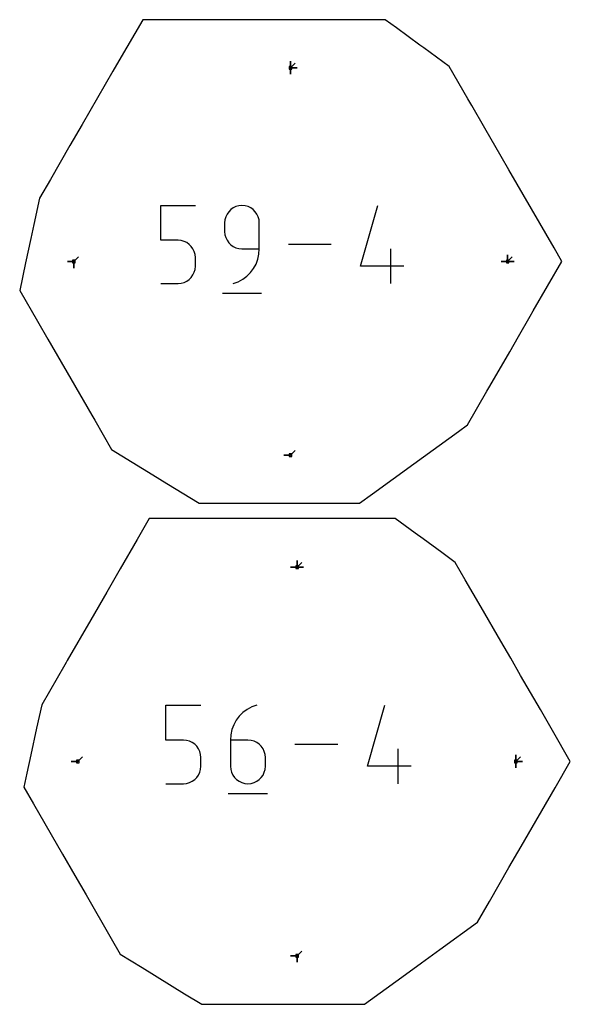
# Model space of a CAD drawing. Extents: x 0 to 600, y 0 to 900.
# Tile 15 of 24: x 310 to 430, y 383 to 598. Entities that reach past the tile are written whole.
import ezdxf

# ---------------------------------------------------------------- set-up
doc = ezdxf.new("R2010")
doc.units = 0

msp = doc.modelspace()

# ---------------------------------------------------------------- linework, layer by layer
at = {"layer": 'annotation', "color": 1}
for p, q in [((368.816184, 587.43669), (368.816184, 588.86544)), ((368.816184, 587.43669), (368.816184, 588.86544)), ((368.816184, 588.86544), (368.816184, 587.43669)), ((368.816184, 587.43669), (368.816184, 588.86544)), ((368.816184, 588.86544), (368.816184, 587.43669)), ((368.816184, 587.43669), (368.816184, 588.86544)), ((368.816184, 588.86544), (368.816184, 587.43669)), ((368.816184, 587.43669), (369.826463, 588.446969)), ((368.816184, 587.43669), (370.244934, 587.43669)), ((368.816184, 587.43669), (370.244934, 587.43669)), ((370.244934, 587.43669), (368.816184, 587.43669)), ((368.816184, 587.43669), (368.816184, 586.00794)), ((368.816184, 587.43669), (370.244934, 587.43669)), ((370.244934, 587.43669), (368.816184, 587.43669)), ((368.816184, 587.43669), (368.816184, 586.00794)), ((368.816184, 586.00794), (368.816184, 587.43669)), ((340.552317, 549.843911), (340.552317, 557.414393)), ((340.552317, 557.414393), (348.102543, 557.414393)), ((355.365715, 556.069026), (354.992854, 555.541348)), ((355.821031, 556.524788), (355.365715, 556.069026)), ((356.348044, 556.89792), (355.821031, 556.524788)), ((356.935997, 557.177707), (356.348044, 556.89792)), ((357.574132, 557.353436), (356.935997, 557.177707)), ((358.251691, 557.414393), (357.574132, 557.353436)), ((358.930655, 557.353436), (358.251691, 557.414393)), ((358.251691, 557.414393), (358.251691, 557.414393)), ((359.569535, 557.177707), (358.930655, 557.353436)), ((360.157708, 556.89792), (359.569535, 557.177707)), ((360.684545, 556.524788), (360.157708, 556.89792)), ((361.139423, 556.069026), (360.684545, 556.524788)), ((361.511713, 555.541348), (361.139423, 556.069026)), ((384.07353, 544.193501), (387.843313, 557.414393)), ((354.537528, 554.313095), (354.476578, 553.633949)), ((354.476578, 553.633949), (354.476578, 551.743727)), ((354.713206, 554.952466), (354.537528, 554.313095)), ((354.992854, 555.541348), (354.713206, 554.952466)), ((361.790791, 554.952466), (361.511713, 555.541348)), ((361.96603, 554.313095), (361.790791, 554.952466)), ((362.026805, 553.633949), (361.96603, 554.313095)), ((362.026805, 547.96435), (362.026805, 553.633949)), ((362.026805, 553.633949), (362.026805, 553.633949)), ((354.476578, 551.743727), (354.476578, 551.743727)), ((354.476578, 551.743727), (354.537528, 551.064618)), ((344.32743, 549.843911), (340.552317, 549.843911)), ((345.00527, 549.783319), (344.32743, 549.843911)), ((345.643554, 549.60857), (345.00527, 549.783319)), ((346.231551, 549.330201), (345.643554, 549.60857)), ((346.758529, 548.958751), (346.231551, 549.330201)), ((354.537528, 551.064618), (354.713206, 550.425345)), ((354.713206, 550.425345), (354.992854, 549.836606)), ((354.992854, 549.836606), (355.365715, 549.309095)), ((355.365715, 549.309095), (355.821031, 548.85351)), ((347.213757, 548.504759), (346.758529, 548.958751)), ((347.586504, 547.978762), (347.213757, 548.504759)), ((347.866038, 547.391299), (347.586504, 547.978762)), ((348.041628, 546.752908), (347.866038, 547.391299)), ((355.821031, 548.85351), (356.348044, 548.480547)), ((356.348044, 548.480547), (356.935997, 548.200902)), ((356.935997, 548.200902), (357.574132, 548.02527)), ((357.574132, 548.02527), (358.251691, 547.96435)), ((358.251691, 547.96435), (362.026805, 547.96435)), ((361.943222, 546.818137), (362.026805, 547.96435)), ((377.700028, 548.914258), (368.404571, 548.914258)), ((390.683443, 540.414123), (390.683443, 547.96435)), ((321.661144, 545.224964), (320.232394, 545.224964)), ((321.661144, 545.224964), (320.232394, 545.224964)), ((320.232394, 545.224964), (321.661144, 545.224964)), ((321.661144, 545.224964), (322.671423, 546.235242)), ((321.661144, 545.224964), (321.661144, 543.796214)), ((321.661144, 545.224964), (321.661144, 543.796214)), ((321.661144, 543.796214), (321.661144, 545.224964)), ((321.661144, 545.224964), (321.661144, 543.796214)), ((321.661144, 543.796214), (321.661144, 545.224964)), ((348.102543, 546.074128), (348.041628, 546.752908)), ((348.102543, 544.193501), (348.102543, 546.074128)), ((348.102543, 546.074128), (348.102543, 546.074128)), ((361.305282, 544.673055), (361.699301, 545.716421)), ((361.699301, 545.716421), (361.943222, 546.818137)), ((416.097644, 545.224964), (414.668894, 545.224964)), ((416.097644, 545.224964), (414.668894, 545.224964)), ((414.668894, 545.224964), (416.097644, 545.224964)), ((416.097644, 545.224964), (416.097644, 546.653714)), ((416.097644, 545.224964), (416.097644, 546.653714)), ((416.097644, 546.653714), (416.097644, 545.224964)), ((416.097644, 545.224964), (416.097644, 546.653714)), ((416.097644, 546.653714), (416.097644, 545.224964)), ((416.097644, 545.224964), (416.097644, 546.653714)), ((416.097644, 546.653714), (416.097644, 545.224964)), ((416.097644, 545.224964), (417.107923, 546.235242)), ((416.097644, 545.224964), (417.526394, 545.224964)), ((416.097644, 545.224964), (417.526394, 545.224964)), ((417.526394, 545.224964), (416.097644, 545.224964)), ((416.097644, 545.224964), (417.526394, 545.224964)), ((417.526394, 545.224964), (416.097644, 545.224964)), ((347.586267, 542.286379), (347.865915, 542.875119)), ((347.865915, 542.875119), (348.041593, 543.514392)), ((348.041593, 543.514392), (348.102543, 544.193501)), ((359.325032, 542.031617), (360.107907, 542.816799)), ((360.107907, 542.816799), (360.771404, 543.701896)), ((360.771404, 543.701896), (361.305282, 544.673055)), ((393.512912, 544.193501), (384.07353, 544.193501)), ((345.004989, 540.475044), (345.643124, 540.650675)), ((345.643124, 540.650675), (346.231077, 540.93032)), ((346.231077, 540.93032), (346.75809, 541.303284)), ((346.75809, 541.303284), (347.213406, 541.758869)), ((347.213406, 541.758869), (347.586267, 542.286379)), ((356.362536, 540.414123), (357.442107, 540.816425)), ((357.442107, 540.816425), (358.433019, 541.360208)), ((358.433019, 541.360208), (359.325032, 542.031617)), ((340.552317, 540.414123), (344.32743, 540.414123)), ((344.32743, 540.414123), (345.004989, 540.475044)), ((344.32743, 540.414123), (344.32743, 540.414123)), ((356.362536, 540.414123), (356.362536, 540.414123)), ((354.004822, 538.28909), (362.504957, 538.28909)), ((368.816184, 503.013241), (367.387434, 503.013241)), ((368.816184, 503.013241), (367.387434, 503.013241)), ((367.387434, 503.013241), (368.816184, 503.013241)), ((368.816184, 503.013241), (369.826463, 504.02352)), ((370.25274, 478.624003), (368.82399, 478.624003)), ((370.25274, 478.624003), (368.82399, 478.624003)), ((368.82399, 478.624003), (370.25274, 478.624003)), ((370.25274, 478.624003), (370.25274, 480.052753)), ((370.25274, 478.624003), (370.25274, 480.052753)), ((370.25274, 480.052753), (370.25274, 478.624003)), ((370.25274, 478.624003), (370.25274, 480.052753)), ((370.25274, 480.052753), (370.25274, 478.624003)), ((370.25274, 478.624003), (370.25274, 480.052753)), ((370.25274, 480.052753), (370.25274, 478.624003)), ((370.25274, 478.624003), (371.263018, 479.634282)), ((370.25274, 478.624003), (371.681489, 478.624003)), ((370.25274, 478.624003), (371.681489, 478.624003)), ((371.681489, 478.624003), (370.25274, 478.624003)), ((370.25274, 478.624003), (371.681489, 478.624003)), ((371.681489, 478.624003), (370.25274, 478.624003)), ((341.705957, 440.943197), (341.705957, 448.572396)), ((341.705957, 448.572396), (349.314743, 448.572396)), ((361.453937, 448.572396), (360.364074, 448.163763)), ((361.453937, 448.572396), (361.453937, 448.572396)), ((385.564721, 435.248963), (389.363743, 448.572396)), ((358.463927, 446.934438), (357.674175, 446.141335)), ((359.363982, 447.613179), (358.463927, 446.934438)), ((360.364074, 448.163763), (359.363982, 447.613179)), ((356.466647, 444.267221), (356.069404, 443.213799)), ((357.004993, 445.247665), (356.466647, 444.267221)), ((357.674175, 446.141335), (357.004993, 445.247665)), ((355.823529, 442.101192), (355.73929, 440.943197)), ((356.069404, 443.213799), (355.823529, 442.101192)), ((345.51035, 440.943197), (341.705957, 440.943197)), ((346.193447, 440.882135), (345.51035, 440.943197)), ((346.836682, 440.706031), (346.193447, 440.882135)), ((347.429239, 440.425503), (346.836682, 440.706031)), ((347.960305, 440.051172), (347.429239, 440.425503)), ((348.419064, 439.593659), (347.960305, 440.051172)), ((355.73929, 440.943197), (355.73929, 435.248963)), ((359.543683, 440.943197), (355.73929, 440.943197)), ((360.227912, 440.882135), (359.543683, 440.943197)), ((360.871748, 440.706031), (360.227912, 440.882135)), ((361.464482, 440.425503), (360.871748, 440.706031)), ((361.995406, 440.051172), (361.464482, 440.425503)), ((362.453811, 439.593659), (361.995406, 440.051172)), ((379.141786, 440.006334), (369.774234, 440.006334)), ((348.794701, 439.063582), (348.419064, 439.593659)), ((349.076404, 438.471563), (348.794701, 439.063582)), ((349.253356, 437.828221), (349.076404, 438.471563)), ((349.314743, 437.144176), (349.253356, 437.828221)), ((362.828989, 439.063582), (362.453811, 439.593659)), ((363.110232, 438.471563), (362.828989, 439.063582)), ((363.28683, 437.828221), (363.110232, 438.471563)), ((363.348076, 437.144176), (363.28683, 437.828221)), ((392.225901, 431.440272), (392.225901, 439.049058)), ((417.896081, 436.288425), (417.896081, 437.717175)), ((417.896081, 436.288425), (417.896081, 437.717175)), ((417.896081, 437.717175), (417.896081, 436.288425)), ((417.896081, 436.288425), (417.896081, 437.717175)), ((417.896081, 437.717175), (417.896081, 436.288425)), ((417.896081, 436.288425), (417.896081, 437.717175)), ((417.896081, 437.717175), (417.896081, 436.288425)), ((322.482979, 436.288425), (321.054229, 436.288425)), ((322.482979, 436.288425), (321.054229, 436.288425)), ((321.054229, 436.288425), (322.482979, 436.288425)), ((322.482979, 436.288425), (323.493258, 437.298704)), ((349.314743, 435.248963), (349.314743, 437.144176)), ((349.314743, 437.144176), (349.314743, 437.144176)), ((363.348076, 435.248963), (363.348076, 437.144176)), ((363.348076, 437.144176), (363.348076, 437.144176)), ((417.896081, 436.288425), (418.90636, 437.298704)), ((417.896081, 436.288425), (419.324831, 436.288425)), ((417.896081, 436.288425), (419.324831, 436.288425)), ((419.324831, 436.288425), (417.896081, 436.288425)), ((417.896081, 436.288425), (417.896081, 434.859675)), ((417.896081, 436.288425), (419.324831, 436.288425)), ((419.324831, 436.288425), (417.896081, 436.288425)), ((417.896081, 436.288425), (417.896081, 434.859675)), ((417.896081, 434.859675), (417.896081, 436.288425)), ((348.794463, 433.327049), (349.07628, 433.920355)), ((349.07628, 433.920355), (349.25332, 434.564586)), ((349.25332, 434.564586), (349.314743, 435.248963)), ((355.73929, 435.248963), (355.73929, 435.248963)), ((355.73929, 435.248963), (355.800712, 434.564586)), ((355.800712, 434.564586), (355.977753, 433.920355)), ((355.977753, 433.920355), (356.25957, 433.327049)), ((362.828989, 433.327049), (363.110232, 433.920355)), ((363.110232, 433.920355), (363.28683, 434.564586)), ((363.28683, 434.564586), (363.348076, 435.248963)), ((395.077316, 435.248963), (385.564721, 435.248963)), ((341.705957, 431.440272), (345.51035, 431.440272)), ((345.51035, 431.440272), (346.193164, 431.501665)), ((345.51035, 431.440272), (345.51035, 431.440272)), ((346.193164, 431.501665), (346.836249, 431.678658)), ((346.836249, 431.678658), (347.428762, 431.960473)), ((347.428762, 431.960473), (347.959863, 432.336329)), ((347.959863, 432.336329), (348.41871, 432.795447)), ((348.41871, 432.795447), (348.794463, 433.327049)), ((356.25957, 433.327049), (356.635323, 432.795447)), ((356.635323, 432.795447), (357.09417, 432.336329)), ((357.09417, 432.336329), (357.625271, 431.960473)), ((357.625271, 431.960473), (358.217784, 431.678658)), ((358.217784, 431.678658), (358.860868, 431.501665)), ((358.860868, 431.501665), (359.543683, 431.440272)), ((359.543683, 431.440272), (360.227912, 431.501665)), ((359.543683, 431.440272), (359.543683, 431.440272)), ((360.227912, 431.501665), (360.871748, 431.678658)), ((360.871748, 431.678658), (361.464482, 431.960473)), ((361.464482, 431.960473), (361.995406, 432.336329)), ((361.995406, 432.336329), (362.453811, 432.795447)), ((362.453811, 432.795447), (362.828989, 433.327049)), ((355.2628, 429.298756), (363.828863, 429.298756)), ((370.25274, 393.952847), (371.263018, 394.963126)), ((370.25274, 393.952847), (368.82399, 393.952847)), ((370.25274, 393.952847), (368.82399, 393.952847)), ((368.82399, 393.952847), (370.25274, 393.952847)), ((370.25274, 393.952847), (370.252739, 392.524097)), ((370.25274, 393.952847), (370.252739, 392.524097)), ((370.252739, 392.524097), (370.25274, 393.952847)), ((370.25274, 393.952847), (370.252739, 392.524097)), ((370.252739, 392.524097), (370.25274, 393.952847))]:
    msp.add_line(p, q, dxfattribs=at)
at = {"layer": 'boundary', "color": 5}
for p, q in [((336.645322, 597.912178), (331.470586, 588.949266)), ((346.376212, 597.912153), (336.645322, 597.912178)), ((350.545932, 597.912143), (346.376212, 597.912153)), ((363.50359, 597.912146), (350.545932, 597.912143)), ((370.859821, 597.912047), (363.50359, 597.912146)), ((376.656869, 597.912014), (370.859821, 597.912047)), ((381.941062, 597.912074), (376.656869, 597.912014)), ((389.404829, 597.912214), (381.941062, 597.912074)), ((391.881584, 596.10567), (389.404829, 597.912214)), ((396.968969, 592.396453), (391.881584, 596.10567)), ((397.829672, 591.769061), (396.968969, 592.396453)), ((403.356844, 587.738773), (397.829672, 591.769061)), ((331.470586, 588.949266), (330.151892, 586.66522)), ((330.151892, 586.66522), (323.470538, 575.092839)), ((407.446663, 580.654586), (403.356844, 587.738773)), ((408.285769, 579.201227), (407.446663, 580.654586)), ((411.116381, 574.29835), (408.285769, 579.201227)), ((323.470538, 575.092839), (320.799168, 570.465888)), ((414.710359, 568.073401), (411.116381, 574.29835)), ((320.799168, 570.465888), (316.549253, 563.104843)), ((416.370033, 565.198835), (414.710359, 568.073401)), ((421.273701, 556.705869), (416.370033, 565.198835)), ((316.549253, 563.104843), (314.174955, 558.99246)), ((314.174955, 558.99246), (312.940998, 553.26002)), ((426.201692, 548.170363), (421.273701, 556.705869)), ((312.940998, 553.26002), (312.296499, 550.2662)), ((312.296499, 550.2662), (311.143497, 544.9127)), ((427.902206, 545.225006), (426.201692, 548.170363)), ((421.677618, 534.443619), (427.902206, 545.225006)), ((311.143497, 544.9127), (309.856581, 538.937066)), ((309.856581, 538.937066), (313.754339, 532.186056)), ((421.030546, 533.322848), (421.677618, 534.443619)), ((313.754339, 532.186056), (315.986929, 528.319084)), ((418.446392, 528.846967), (421.030546, 533.322848)), ((315.986929, 528.319084), (320.981671, 519.667908)), ((416.534642, 525.535724), (418.446392, 528.846967)), ((412.219279, 518.061352), (416.534642, 525.535724)), ((320.981671, 519.667908), (325.571121, 511.718933)), ((411.59806, 516.985369), (412.219279, 518.061352)), ((407.341754, 509.613206), (411.59806, 516.985369)), ((325.571121, 511.718933), (326.195662, 510.637197)), ((326.195662, 510.637197), (329.864807, 504.281732)), ((405.391839, 508.195488), (407.341754, 509.613206)), ((395.646485, 501.109994), (405.391839, 508.195488)), ((329.864807, 504.281732), (338.851335, 498.750388)), ((386.695754, 494.602116), (395.646485, 501.109994)), ((338.851335, 498.750388), (341.8804, 496.885897)), ((341.8804, 496.885897), (348.94411, 492.537742)), ((383.856467, 492.537751), (386.695754, 494.602116)), ((348.94411, 492.537742), (355.656414, 492.537796)), ((355.656414, 492.537796), (360.575533, 492.53782)), ((360.575533, 492.53782), (366.465883, 492.537743)), ((366.465883, 492.537743), (373.763752, 492.537731)), ((373.763752, 492.537731), (376.258048, 492.537714)), ((376.258048, 492.537714), (383.856467, 492.537751)), ((338.074202, 489.207853), (335.443687, 484.651662)), ((343.904851, 489.207863), (338.074202, 489.207853)), ((351.648081, 489.207844), (343.904851, 489.207863)), ((358.179699, 489.207833), (351.648081, 489.207844)), ((365.088355, 489.207834), (358.179699, 489.207833)), ((374.742947, 489.207704), (365.088355, 489.207834)), ((378.416326, 489.207704), (374.742947, 489.207704)), ((382.089726, 489.20772), (378.416326, 489.207704)), ((391.592195, 489.207898), (382.089726, 489.20772)), ((395.932732, 486.041912), (391.592195, 489.207898)), ((397.665919, 484.778119), (395.932732, 486.041912)), ((335.443687, 484.651662), (331.748544, 478.251486)), ((401.750446, 481.800783), (397.665919, 484.778119)), ((404.697378, 479.651948), (401.750446, 481.800783)), ((406.877954, 475.874859), (404.697378, 479.651948)), ((331.748544, 478.251486), (328.830196, 473.196773)), ((410.312633, 469.925883), (406.877954, 475.874859)), ((328.830196, 473.196773), (325.32264, 467.121541)), ((414.596777, 462.505354), (410.312633, 469.925883)), ((325.32264, 467.121541), (320.22056, 458.284474)), ((416.761469, 458.755965), (414.596777, 462.505354)), ((319.689194, 457.364122), (314.639393, 448.61766)), ((319.954877, 457.824296), (319.689194, 457.364122)), ((320.22056, 458.284474), (319.954877, 457.824296)), ((418.926143, 455.006658), (416.761469, 458.755965)), ((423.21197, 447.58377), (418.926143, 455.006658)), ((314.639393, 448.61766), (313.546927, 443.542526)), ((425.83943, 443.032888), (423.21197, 447.58377)), ((313.546927, 443.542526), (312.295818, 437.732163)), ((429.733334, 436.288496), (425.83943, 443.032888)), ((312.295818, 437.732163), (311.440348, 433.76016)), ((426.414564, 430.540173), (429.733334, 436.288496)), ((311.440348, 433.76016), (310.772145, 430.657436)), ((310.772145, 430.657436), (312.850323, 427.057982)), ((421.433032, 421.911834), (426.414564, 430.540173)), ((312.850323, 427.057982), (319.198014, 416.063423)), ((419.044866, 417.775415), (421.433032, 421.911834)), ((416.375367, 413.151742), (419.044866, 417.775415)), ((319.198014, 416.063423), (321.861049, 411.450895)), ((412.133295, 405.804244), (416.375367, 413.151742)), ((321.861049, 411.450895), (324.307996, 407.212757)), ((324.307996, 407.212757), (329.798363, 397.70316)), ((409.497983, 401.239733), (412.133295, 405.804244)), ((401.298021, 395.277832), (409.497983, 401.239733)), ((329.798363, 397.70316), (331.754638, 394.314623)), ((397.352368, 392.409091), (401.298021, 395.277832)), ((331.754638, 394.314623), (336.545978, 391.365481)), ((336.545978, 391.365481), (345.770798, 385.687295)), ((393.028164, 389.265057), (397.352368, 392.409091)), ((384.91887, 383.368983), (393.028164, 389.265057)), ((345.770798, 385.687295), (349.536989, 383.368968)), ((349.536989, 383.368968), (356.541961, 383.369025)), ((356.541961, 383.369025), (362.489646, 383.369023)), ((362.489646, 383.369023), (367.411502, 383.368961)), ((367.411502, 383.368961), (372.520733, 383.368953)), ((372.520733, 383.368953), (379.599108, 383.368957)), ((379.599108, 383.368957), (384.91887, 383.368983))]:
    msp.add_line(p, q, dxfattribs=at)
at = {"layer": 'hole', "color": 5}
for p, q in [((369.101934, 587.72244), (368.530434, 587.72244)), ((368.530434, 587.72244), (368.530434, 587.15094)), ((368.530434, 587.15094), (369.101934, 587.15094)), ((369.101934, 587.15094), (369.101934, 587.72244)), ((321.946894, 545.510714), (321.375394, 545.510714)), ((321.375394, 545.510714), (321.375394, 544.939214)), ((321.946894, 544.939214), (321.946894, 545.510714)), ((416.383394, 545.510714), (415.811894, 545.510714)), ((415.811894, 545.510714), (415.811894, 544.939214)), ((416.383394, 544.939214), (416.383394, 545.510714)), ((321.375394, 544.939214), (321.946894, 544.939214)), ((415.811894, 544.939214), (416.383394, 544.939214)), ((369.101934, 503.298991), (368.530434, 503.298991)), ((368.530434, 503.298991), (368.530434, 502.727491)), ((368.530434, 502.727491), (369.101934, 502.727491)), ((369.101934, 502.727491), (369.101934, 503.298991)), ((370.53849, 478.909753), (369.96699, 478.909753)), ((369.96699, 478.909753), (369.96699, 478.338253)), ((370.53849, 478.338253), (370.53849, 478.909753)), ((369.96699, 478.338253), (370.53849, 478.338253)), ((322.768729, 436.574175), (322.197229, 436.574175)), ((322.197229, 436.574175), (322.197229, 436.002675)), ((322.197229, 436.002675), (322.768729, 436.002675)), ((322.768729, 436.002675), (322.768729, 436.574175)), ((418.181831, 436.574175), (417.610331, 436.574175)), ((417.610331, 436.574175), (417.610331, 436.002675)), ((417.610331, 436.002675), (418.181831, 436.002675)), ((418.181831, 436.002675), (418.181831, 436.574175)), ((370.53849, 394.238597), (369.96699, 394.238597)), ((369.96699, 394.238597), (369.96699, 393.667097)), ((369.96699, 393.667097), (370.53849, 393.667097)), ((370.53849, 393.667097), (370.53849, 394.238597))]:
    msp.add_line(p, q, dxfattribs=at)

doc.saveas('drawing.dxf')
